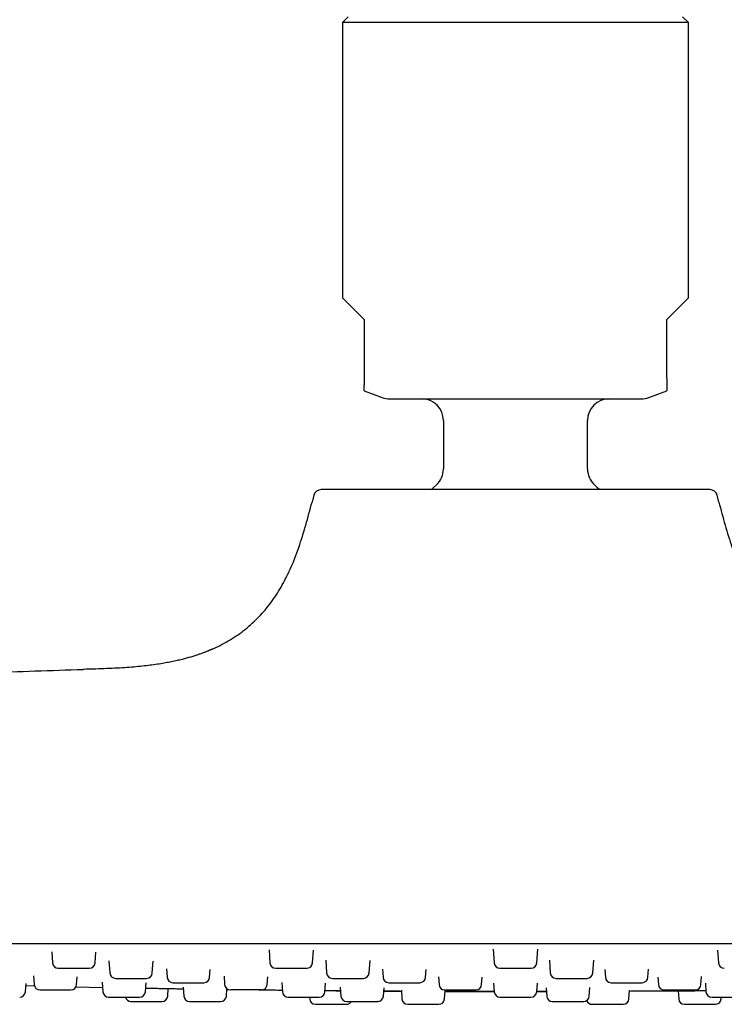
# Model space of a CAD drawing. Header units: millimetres. Extents: x 8 to 1577, y 12 to 2534.
# Tile 118 of 121: x 1442 to 1491, y 2397 to 2465. Entities that reach past the tile are written whole.
import ezdxf

# ---------------------------------------------------------------- set-up
doc = ezdxf.new("R2010")
doc.units = ezdxf.units.MM

msp = doc.modelspace()

# ---------------------------------------------------------------- linework, layer by layer
at = {"color": 7, "linetype": 'Continuous', "lineweight": 30}
for p, q in [((1465.213, 2465.698), (1464.813, 2465.298)), ((1488.813, 2465.298), (1488.413, 2465.698)), ((1464.813, 2465.298), (1464.813, 2446.198)), ((1488.813, 2465.298), (1464.813, 2465.298)), ((1488.813, 2446.198), (1488.813, 2465.298)), ((1464.813, 2446.198), (1466.313, 2444.698)), ((1487.313, 2444.698), (1488.813, 2446.198)), ((1466.313, 2444.698), (1466.313, 2440.64)), ((1487.313, 2440.64), (1487.313, 2444.698)), ((1466.313, 2439.744), (1467.565, 2439.289)), ((1486.062, 2439.289), (1487.313, 2439.744)), ((1471.813, 2437.698), (1471.813, 2434.331)), ((1481.813, 2434.331), (1481.813, 2437.698)), ((1462.827, 2432.512), (1462.7, 2432.032)), ((1490.926, 2432.032), (1490.799, 2432.512)), ((1444.638, 2400.838), (1444.692, 2400.07)), ((1447.644, 2400.07), (1447.696, 2400.817)), ((1459.715, 2400.976), (1459.778, 2400.07)), ((1462.73, 2400.07), (1462.793, 2400.965)), ((1475.27, 2401.03), (1475.337, 2400.07)), ((1478.289, 2400.07), (1478.356, 2401.029)), ((1490.833, 2400.965), (1490.896, 2400.07)), ((1448.604, 2400.224), (1448.664, 2399.37)), ((1451.616, 2399.37), (1451.673, 2400.188)), ((1463.645, 2400.267), (1463.707, 2399.37)), ((1466.659, 2399.37), (1466.721, 2400.247)), ((1479.165, 2400.26), (1479.227, 2399.37)), ((1482.179, 2399.37), (1482.242, 2400.268)), ((1452.601, 2399.655), (1452.642, 2399.07)), ((1455.594, 2399.07), (1455.632, 2399.61)), ((1467.583, 2399.634), (1467.623, 2399.07)), ((1470.575, 2399.07), (1470.613, 2399.613)), ((1475.736, 2399.698), (1477.89, 2399.698)), ((1483.014, 2399.609), (1483.051, 2399.07)), ((1486.003, 2399.07), (1486.043, 2399.63)), ((1443.373, 2399.168), (1443.414, 2398.57)), ((1446.366, 2398.57), (1446.404, 2399.101)), ((1448.137, 2398.743), (1448.184, 2398.07)), ((1456.591, 2399.147), (1456.632, 2398.57)), ((1459.584, 2398.57), (1459.621, 2399.1)), ((1460.597, 2398.718), (1460.642, 2398.07)), ((1471.474, 2399.094), (1471.511, 2398.57)), ((1474.463, 2398.57), (1474.499, 2399.081)), ((1486.694, 2399.084), (1486.73, 2398.57)), ((1489.682, 2398.57), (1489.72, 2399.117)), ((1442.812, 2398.07), (1442.852, 2398.637)), ((1442.842, 2398.493), (1443.437, 2398.479)), ((1446.32, 2398.414), (1448.163, 2398.375)), ((1451.136, 2398.07), (1451.179, 2398.68)), ((1452.689, 2397.77), (1452.726, 2398.299)), ((1453.757, 2398.394), (1453.801, 2397.77)), ((1456.753, 2397.77), (1456.789, 2398.28)), ((1459.185, 2398.198), (1457.031, 2398.198)), ((1463.594, 2398.07), (1463.636, 2398.676)), ((1464.66, 2398.382), (1464.702, 2397.77)), ((1467.654, 2397.77), (1467.695, 2398.352)), ((1467.679, 2398.118), (1468.899, 2398.112)), ((1468.895, 2398.172), (1468.937, 2397.57)), ((1471.889, 2397.57), (1471.93, 2398.157)), ((1475.295, 2398.666), (1475.337, 2398.07)), ((1478.289, 2398.07), (1478.331, 2398.665)), ((1478.291, 2398.101), (1478.957, 2398.102)), ((1478.291, 2398.09), (1478.958, 2398.092)), ((1478.94, 2398.351), (1478.98, 2397.77)), ((1481.932, 2397.77), (1481.974, 2398.363)), ((1484.689, 2397.57), (1484.731, 2398.172)), ((1484.727, 2398.111), (1486.966, 2398.124)), ((1488.098, 2398.134), (1488.137, 2397.57)), ((1489.99, 2398.67), (1490.032, 2398.07)), ((1448.583, 2397.698), (1450.737, 2397.698)), ((1450.136, 2397.398), (1452.29, 2397.398)), ((1462.528, 2397.698), (1462.537, 2397.57)), ((1475.736, 2397.698), (1477.89, 2397.698)), ((1491.089, 2397.57), (1491.098, 2397.698)), ((1462.936, 2397.198), (1465.09, 2397.198))]:
    msp.add_line(p, q, dxfattribs=at)
at = {"color": 7, "linetype": 'Continuous', "lineweight": 30, "flags": 128}
for points in [[(1471.323, 2433.222), (1471.089, 2433), (1470.991, 2432.902)], [(1482.637, 2432.899), (1482.537, 2433), (1482.303, 2433.222)]]:
    msp.add_lwpolyline(points, dxfattribs=at)
at = {"color": 7, "linetype": 'Continuous', "lineweight": 30}
for centre, radius, start, end in [((1468.078, 2440.698), 1.5, 250, 270), ((1470.313, 2437.698), 1.5, 0, 90), ((1483.313, 2437.698), 1.5, 90, 180), ((1485.549, 2440.698), 1.5, 270, 290), ((1470.313, 2434.331), 1.5, 312.3436, 0), ((1483.313, 2434.331), 1.5, 180, 227.6564), ((1463.33, 2432.378), 0.52, 90, 165.10353), ((1490.296, 2432.378), 0.52, 14.89647, 90), ((1445.091, 2400.098), 0.4, 184, 270), ((1447.245, 2400.098), 0.4, 270, 356), ((1460.177, 2400.098), 0.4, 184, 270), ((1462.331, 2400.098), 0.4, 270, 356), ((1475.736, 2400.098), 0.4, 184, 270), ((1477.89, 2400.098), 0.4, 270, 356), ((1491.295, 2400.098), 0.4, 184, 270), ((1449.063, 2399.398), 0.4, 184, 270), ((1451.217, 2399.398), 0.4, 270, 356), ((1453.041, 2399.098), 0.4, 184, 270), ((1455.195, 2399.098), 0.4, 270, 356), ((1464.106, 2399.398), 0.4, 184, 270), ((1466.26, 2399.398), 0.4, 270, 356), ((1468.022, 2399.098), 0.4, 184, 270), ((1470.176, 2399.098), 0.4, 270, 356), ((1479.626, 2399.398), 0.4, 184, 270), ((1481.78, 2399.398), 0.4, 270, 356), ((1483.45, 2399.098), 0.4, 184, 270), ((1485.604, 2399.098), 0.4, 270, 356), ((1442.413, 2398.098), 0.4, 270, 356), ((1443.813, 2398.598), 0.4, 184, 270), ((1445.967, 2398.598), 0.4, 270, 356), ((1448.583, 2398.098), 0.4, 184, 270), ((1450.737, 2398.098), 0.4, 270, 356), ((1457.031, 2398.598), 0.4, 184, 270), ((1459.185, 2398.598), 0.4, 270, 356), ((1461.041, 2398.098), 0.4, 184, 270), ((1463.195, 2398.098), 0.4, 270, 356), ((1471.91, 2398.598), 0.4, 184, 270), ((1474.064, 2398.598), 0.4, 270, 356), ((1475.736, 2398.098), 0.4, 184, 270), ((1477.89, 2398.098), 0.4, 270, 356), ((1487.129, 2398.598), 0.4, 184, 270), ((1489.283, 2398.598), 0.4, 270, 356), ((1490.431, 2398.098), 0.4, 184, 270), ((1450.136, 2397.798), 0.4, 194.64801, 270), ((1452.29, 2397.798), 0.4, 270, 356), ((1454.2, 2397.798), 0.4, 184, 270), ((1456.354, 2397.798), 0.4, 270, 356), ((1462.936, 2397.598), 0.4, 184, 270), ((1465.101, 2397.798), 0.4, 184, 270), ((1465.09, 2397.598), 0.4, 270, 329.90652), ((1467.255, 2397.798), 0.4, 270, 356), ((1469.336, 2397.598), 0.4, 184, 270), ((1471.49, 2397.598), 0.4, 270, 356), ((1479.379, 2397.798), 0.4, 184, 270), ((1481.533, 2397.798), 0.4, 270, 356), ((1482.136, 2397.598), 0.4, 199.09832, 270), ((1484.29, 2397.598), 0.4, 270, 356), ((1488.536, 2397.598), 0.4, 184, 270), ((1490.69, 2397.598), 0.4, 270, 356)]:
    msp.add_arc(centre, radius, start, end, dxfattribs=at)
for points, knots in [([(1466.313, 2440.64), (1466.313, 2440.611), (1466.313, 2440.546), (1466.313, 2440.466), (1466.313, 2440.401), (1466.313, 2440.337), (1466.313, 2440.276), (1466.313, 2440.212), (1466.313, 2440.186), (1466.313, 2440.17)], [0, 0, 0, 0, 0.095003, 0.211158, 0.300791, 0.390629, 0.557661, 0.725127, 1, 1, 1, 1]), ([(1487.313, 2440.64), (1487.313, 2440.611), (1487.313, 2440.546), (1487.313, 2440.466), (1487.313, 2440.401), (1487.313, 2440.337), (1487.313, 2440.276), (1487.313, 2440.212), (1487.313, 2440.186), (1487.313, 2440.17)], [0, 0, 0, 0, 0.095003, 0.211158, 0.300791, 0.390629, 0.557661, 0.725127, 1, 1, 1, 1]), ([(1466.313, 2439.745), (1466.313, 2439.747), (1466.313, 2439.75), (1466.313, 2439.788), (1466.313, 2439.848), (1466.313, 2439.933), (1466.313, 2440.039), (1466.313, 2440.127), (1466.313, 2440.17)], [0, 0, 0, 0, 0.1550587, 0.323381, 0.4916707, 0.6611003, 0.8305602, 1, 1, 1, 1]), ([(1487.313, 2440.17), (1487.313, 2440.128), (1487.313, 2440.043), (1487.313, 2439.94), (1487.313, 2439.855), (1487.313, 2439.793), (1487.313, 2439.756), (1487.313, 2439.741), (1487.313, 2439.745), (1487.313, 2439.745)], [0, 0, 0, 0, 0.163981, 0.327981, 0.491953, 0.656885, 0.821847, 0.986774, 1, 1, 1, 1]), ([(1468.078, 2439.198), (1468.081, 2439.198), (1468.087, 2439.198), (1468.137, 2439.198), (1468.22, 2439.198), (1468.338, 2439.198), (1468.494, 2439.198), (1468.671, 2439.198), (1468.86, 2439.198), (1469.053, 2439.198), (1469.266, 2439.198), (1469.526, 2439.198), (1469.842, 2439.198), (1470.221, 2439.198), (1470.631, 2439.198), (1471.071, 2439.198), (1471.538, 2439.198), (1471.986, 2439.198), (1472.407, 2439.198), (1472.793, 2439.198), (1473.19, 2439.198), (1473.634, 2439.198), (1474.127, 2439.198), (1474.67, 2439.198), (1475.212, 2439.198), (1475.75, 2439.198), (1476.28, 2439.198), (1476.635, 2439.198), (1476.813, 2439.198)], [0, 0, 0, 0, 0.0388715, 0.0776533, 0.1164905, 0.1576987, 0.1988035, 0.2399778, 0.2721951, 0.3043205, 0.3364364, 0.368625, 0.4124688, 0.4561911, 0.5000001, 0.5438438, 0.5875661, 0.6313751, 0.6635925, 0.6957179, 0.7278337, 0.7600223, 0.8012305, 0.8423354, 0.8835096, 0.9223725, 0.9611543, 1, 1, 1, 1]), ([(1476.813, 2439.198), (1476.991, 2439.198), (1477.346, 2439.198), (1477.877, 2439.198), (1478.414, 2439.198), (1478.956, 2439.198), (1479.499, 2439.198), (1479.992, 2439.198), (1480.436, 2439.198), (1480.833, 2439.198), (1481.22, 2439.198), (1481.641, 2439.198), (1482.089, 2439.198), (1482.556, 2439.198), (1482.995, 2439.198), (1483.405, 2439.198), (1483.785, 2439.198), (1484.1, 2439.198), (1484.36, 2439.198), (1484.573, 2439.198), (1484.766, 2439.198), (1484.955, 2439.198), (1485.132, 2439.198), (1485.288, 2439.198), (1485.407, 2439.198), (1485.489, 2439.198), (1485.539, 2439.198), (1485.546, 2439.198), (1485.549, 2439.198)], [0, 0, 0, 0, 0.038863, 0.077645, 0.116491, 0.157699, 0.198804, 0.239978, 0.272195, 0.304321, 0.336436, 0.368625, 0.412469, 0.456191, 0.5, 0.543844, 0.587566, 0.631375, 0.663592, 0.695718, 0.727834, 0.760022, 0.80123, 0.842335, 0.88351, 0.922381, 0.961163, 1, 1, 1, 1]), ([(1476.813, 2432.898), (1476.629, 2432.898), (1476.26, 2432.898), (1475.709, 2432.898), (1475.159, 2432.898), (1474.606, 2432.898), (1474.087, 2432.898), (1473.602, 2432.898), (1473.157, 2432.898), (1472.717, 2432.898), (1472.28, 2432.898), (1471.78, 2432.898), (1471.221, 2432.898), (1470.608, 2432.898), (1470.012, 2432.898), (1469.428, 2432.898), (1468.859, 2432.898), (1468.308, 2432.898), (1467.78, 2432.898), (1467.275, 2432.898), (1466.795, 2432.898), (1466.343, 2432.898), (1465.919, 2432.898), (1465.551, 2432.898), (1465.235, 2432.898), (1464.965, 2432.898), (1464.715, 2432.898), (1464.484, 2432.898), (1464.259, 2432.898), (1464.046, 2432.898), (1463.85, 2432.898), (1463.684, 2432.898), (1463.552, 2432.898), (1463.452, 2432.898), (1463.382, 2432.898), (1463.338, 2432.898), (1463.333, 2432.898), (1463.33, 2432.898)], [0, 0, 0, 0, 0.026121, 0.052191, 0.078252, 0.104351, 0.131337, 0.153069, 0.174774, 0.196478, 0.218207, 0.239986, 0.272177, 0.304293, 0.336414, 0.368624, 0.401503, 0.4343, 0.467104, 0.500001, 0.53288, 0.565677, 0.598481, 0.631379, 0.657141, 0.682845, 0.708531, 0.734243, 0.760022, 0.790921, 0.821753, 0.852592, 0.88351, 0.912654, 0.941742, 0.970837, 1, 1, 1, 1]), ([(1490.296, 2432.898), (1490.293, 2432.898), (1490.287, 2432.898), (1490.234, 2432.898), (1490.15, 2432.898), (1490.033, 2432.898), (1489.885, 2432.898), (1489.706, 2432.898), (1489.495, 2432.898), (1489.257, 2432.898), (1488.993, 2432.898), (1488.704, 2432.898), (1488.389, 2432.898), (1488.044, 2432.898), (1487.671, 2432.898), (1487.27, 2432.898), (1486.844, 2432.898), (1486.39, 2432.898), (1485.91, 2432.898), (1485.402, 2432.898), (1484.873, 2432.898), (1484.323, 2432.898), (1483.753, 2432.898), (1483.164, 2432.898), (1482.559, 2432.898), (1481.913, 2432.898), (1481.226, 2432.898), (1480.498, 2432.898), (1479.762, 2432.898), (1479.024, 2432.898), (1478.288, 2432.898), (1477.552, 2432.898), (1477.06, 2432.898), (1476.813, 2432.898)], [0, 0, 0, 0, 0.031908, 0.063742, 0.095583, 0.127509, 0.158788, 0.189997, 0.221213, 0.252511, 0.28277, 0.312967, 0.34317, 0.373448, 0.404388, 0.435261, 0.46614, 0.497099, 0.528865, 0.560558, 0.592258, 0.624042, 0.656022, 0.687927, 0.719838, 0.751836, 0.78789, 0.823866, 0.859879, 0.895403, 0.930256, 0.965086, 1, 1, 1, 1]), ([(1455.782, 2421.846), (1455.814, 2421.859), (1456.047, 2421.956), (1456.464, 2422.167), (1457.027, 2422.482), (1457.564, 2422.831), (1458.074, 2423.212), (1458.557, 2423.625), (1459.013, 2424.069), (1459.44, 2424.544), (1459.84, 2425.049), (1460.211, 2425.581), (1460.555, 2426.141), (1460.889, 2426.754), (1461.207, 2427.423), (1461.509, 2428.147), (1461.784, 2428.895), (1462.036, 2429.661), (1462.268, 2430.444), (1462.488, 2431.236), (1462.629, 2431.767), (1462.7, 2432.034)], [0, 0, 0, 0, 0.0082147, 0.0589839, 0.1092295, 0.1590754, 0.2086627, 0.258144, 0.3076776, 0.35742, 0.407519, 0.4581071, 0.5092948, 0.561166, 0.6213494, 0.6825198, 0.7446435, 0.8076273, 0.8713217, 0.9355265, 1, 1, 1, 1]), ([(1490.926, 2432.034), (1490.997, 2431.767), (1491.138, 2431.236), (1491.358, 2430.444), (1491.59, 2429.661), (1491.842, 2428.895), (1492.117, 2428.147), (1492.419, 2427.423), (1492.738, 2426.754), (1493.071, 2426.141), (1493.415, 2425.581), (1493.786, 2425.048), (1494.186, 2424.545), (1494.574, 2424.109), (1494.84, 2423.855), (1494.953, 2423.748)], [0, 0, 0, 0, 0.088476, 0.176583, 0.26399, 0.350421, 0.435672, 0.519616, 0.602204, 0.673386, 0.74363, 0.813051, 0.881802, 0.950062, 1, 1, 1, 1]), ([(1455.784, 2421.844), (1455.769, 2421.837), (1455.74, 2421.824), (1455.694, 2421.803), (1455.647, 2421.781), (1455.599, 2421.758), (1455.549, 2421.735), (1455.496, 2421.712), (1455.439, 2421.688), (1455.371, 2421.66), (1455.288, 2421.628), (1455.195, 2421.592), (1455.088, 2421.553), (1454.945, 2421.501), (1454.749, 2421.433), (1454.492, 2421.35), (1454.211, 2421.265), (1453.908, 2421.181), (1453.587, 2421.098), (1453.232, 2421.016), (1452.842, 2420.934), (1452.416, 2420.856), (1451.954, 2420.781), (1451.455, 2420.712), (1450.909, 2420.649), (1450.315, 2420.593), (1449.671, 2420.545), (1448.986, 2420.506), (1448.261, 2420.475), (1447.545, 2420.45), (1447.072, 2420.436), (1446.854, 2420.43)], [0, 0, 0, 0, 0.024653, 0.046404, 0.065293, 0.081383, 0.094776, 0.105656, 0.114372, 0.121603, 0.129892, 0.141007, 0.151865, 0.164606, 0.187533, 0.214883, 0.246734, 0.277033, 0.310633, 0.3476, 0.388005, 0.431916, 0.479405, 0.530535, 0.58536, 0.646802, 0.712362, 0.782031, 0.855761, 0.933459, 1, 1, 1, 1]), ([(1393.197, 2417.377), (1393.373, 2417.392), (1395.756, 2417.599), (1400.349, 2417.957), (1406.978, 2418.447), (1413.61, 2418.888), (1420.246, 2419.287), (1426.885, 2419.641), (1433.526, 2419.95), (1440.169, 2420.218), (1444.598, 2420.36), (1446.813, 2420.43)], [0, 0, 0, 0, 0.009853, 0.133596, 0.257347, 0.381109, 0.504882, 0.628662, 0.752445, 0.876225, 1, 1, 1, 1]), ([(1446.854, 2420.429), (1446.845, 2420.43), (1446.817, 2420.43), (1446.815, 2420.43), (1446.813, 2420.43)], [0, 0, 0, 0, 0.295984, 1, 1, 1, 1]), ([(1553.558, 2401.398), (1550.349, 2401.398), (1543.932, 2401.398), (1534.305, 2401.398), (1524.678, 2401.398), (1515.051, 2401.398), (1505.481, 2401.398), (1495.969, 2401.398), (1486.514, 2401.398), (1477.059, 2401.398), (1467.539, 2401.398), (1457.956, 2401.398), (1448.308, 2401.398), (1438.66, 2401.398), (1429.012, 2401.398), (1419.364, 2401.398), (1409.715, 2401.398), (1403.284, 2401.398), (1400.068, 2401.398)], [0, 0, 0, 0, 0.062736, 0.125466, 0.18819, 0.250909, 0.313625, 0.375218, 0.436809, 0.4984, 0.55999, 0.622838, 0.685689, 0.748542, 0.811398, 0.87426, 0.937127, 1, 1, 1, 1]), ([(1445.093, 2399.698), (1445.092, 2399.698), (1445.089, 2399.698), (1445.114, 2399.698), (1445.185, 2399.698), (1445.279, 2399.698), (1445.373, 2399.698), (1445.474, 2399.698), (1445.613, 2399.698), (1445.777, 2399.698), (1445.929, 2399.698), (1446.063, 2399.698), (1446.226, 2399.698), (1446.418, 2399.698), (1446.626, 2399.698), (1446.785, 2399.698), (1446.897, 2399.698), (1446.996, 2399.698), (1447.099, 2399.698), (1447.176, 2399.698), (1447.221, 2399.698), (1447.242, 2399.698), (1447.243, 2399.698), (1447.244, 2399.698)], [0, 0, 0, 0, 0.008878, 0.073773, 0.138826, 0.203721, 0.236099, 0.268859, 0.328761, 0.388819, 0.428876, 0.468682, 0.508878, 0.573773, 0.638826, 0.703721, 0.736099, 0.768859, 0.828761, 0.888819, 0.928876, 0.968682, 1, 1, 1, 1]), ([(1460.179, 2399.698), (1460.179, 2399.698), (1460.178, 2399.698), (1460.201, 2399.698), (1460.257, 2399.698), (1460.366, 2399.698), (1460.486, 2399.698), (1460.598, 2399.698), (1460.714, 2399.698), (1460.869, 2399.698), (1461.044, 2399.698), (1461.201, 2399.698), (1461.337, 2399.698), (1461.499, 2399.698), (1461.683, 2399.698), (1461.876, 2399.698), (1462.016, 2399.698), (1462.111, 2399.698), (1462.19, 2399.698), (1462.268, 2399.698), (1462.314, 2399.698), (1462.332, 2399.698), (1462.33, 2399.698), (1462.329, 2399.698)], [0, 0, 0, 0, 0.024313, 0.064473, 0.129368, 0.194421, 0.259316, 0.291693, 0.324454, 0.384356, 0.444414, 0.484471, 0.524277, 0.564473, 0.629368, 0.694421, 0.759316, 0.791694, 0.824454, 0.884356, 0.944414, 0.984471, 1, 1, 1, 1]), ([(1449.064, 2398.998), (1449.064, 2398.998), (1449.06, 2398.998), (1449.084, 2398.998), (1449.154, 2398.998), (1449.248, 2398.998), (1449.341, 2398.998), (1449.441, 2398.998), (1449.58, 2398.998), (1449.743, 2398.998), (1449.895, 2398.998), (1450.028, 2398.998), (1450.192, 2398.998), (1450.384, 2398.998), (1450.593, 2398.998), (1450.752, 2398.998), (1450.865, 2398.998), (1450.964, 2398.998), (1451.068, 2398.998), (1451.146, 2398.998), (1451.192, 2398.998), (1451.214, 2398.998), (1451.215, 2398.998), (1451.216, 2398.998)], [0, 0, 0, 0, 0.007085, 0.07198, 0.137033, 0.201928, 0.234306, 0.267067, 0.326968, 0.387026, 0.427083, 0.466889, 0.507085, 0.57198, 0.637033, 0.701928, 0.734306, 0.767067, 0.826968, 0.887026, 0.927083, 0.966889, 1, 1, 1, 1]), ([(1453.042, 2398.698), (1453.042, 2398.698), (1453.038, 2398.698), (1453.061, 2398.698), (1453.129, 2398.698), (1453.221, 2398.698), (1453.314, 2398.698), (1453.413, 2398.698), (1453.551, 2398.698), (1453.714, 2398.698), (1453.865, 2398.698), (1453.998, 2398.698), (1454.162, 2398.698), (1454.354, 2398.698), (1454.563, 2398.698), (1454.723, 2398.698), (1454.837, 2398.698), (1454.937, 2398.698), (1455.042, 2398.698), (1455.121, 2398.698), (1455.168, 2398.698), (1455.192, 2398.698), (1455.194, 2398.698), (1455.195, 2398.698)], [0, 0, 0, 0, 0.004603, 0.069498, 0.134552, 0.199446, 0.231824, 0.264585, 0.324486, 0.384544, 0.424601, 0.464407, 0.504603, 0.569498, 0.634552, 0.699446, 0.731824, 0.764585, 0.824486, 0.884544, 0.924601, 0.964407, 1, 1, 1, 1]), ([(1464.108, 2398.998), (1464.108, 2398.998), (1464.109, 2398.998), (1464.136, 2398.998), (1464.197, 2398.998), (1464.309, 2398.998), (1464.433, 2398.998), (1464.547, 2398.998), (1464.665, 2398.998), (1464.821, 2398.998), (1464.997, 2398.998), (1465.155, 2398.998), (1465.29, 2398.998), (1465.452, 2398.998), (1465.635, 2398.998), (1465.825, 2398.998), (1465.962, 2398.998), (1466.054, 2398.998), (1466.132, 2398.998), (1466.205, 2398.998), (1466.247, 2398.998), (1466.262, 2398.998), (1466.26, 2398.998), (1466.259, 2398.998)], [0, 0, 0, 0, 0.031487, 0.071647, 0.136542, 0.201595, 0.26649, 0.298868, 0.331628, 0.39153, 0.451588, 0.491645, 0.531451, 0.571647, 0.636542, 0.701595, 0.76649, 0.798868, 0.831629, 0.89153, 0.951588, 0.991646, 1, 1, 1, 1]), ([(1468.022, 2398.698), (1468.022, 2398.698), (1468.019, 2398.698), (1468.029, 2398.698), (1468.059, 2398.698), (1468.127, 2398.698), (1468.245, 2398.698), (1468.372, 2398.698), (1468.489, 2398.698), (1468.61, 2398.698), (1468.769, 2398.698), (1468.946, 2398.698), (1469.104, 2398.698), (1469.239, 2398.698), (1469.4, 2398.698), (1469.581, 2398.698), (1469.767, 2398.698), (1469.9, 2398.698), (1469.989, 2398.698), (1470.063, 2398.698), (1470.131, 2398.698), (1470.17, 2398.698), (1470.174, 2398.698), (1470.176, 2398.698)], [0, 0, 0, 0, 0.001606, 0.04135, 0.081447, 0.14624, 0.211191, 0.275984, 0.30831, 0.34102, 0.400827, 0.460791, 0.500785, 0.540529, 0.580662, 0.645454, 0.710406, 0.775199, 0.807525, 0.840235, 0.900042, 0.960006, 1, 1, 1, 1]), ([(1479.627, 2398.998), (1479.631, 2398.998), (1479.639, 2398.998), (1479.672, 2398.998), (1479.73, 2398.998), (1479.827, 2398.998), (1479.976, 2398.998), (1480.124, 2398.998), (1480.254, 2398.998), (1480.386, 2398.998), (1480.554, 2398.998), (1480.735, 2398.998), (1480.892, 2398.998), (1481.024, 2398.998), (1481.177, 2398.998), (1481.344, 2398.998), (1481.507, 2398.998), (1481.617, 2398.998), (1481.684, 2398.998), (1481.736, 2398.998), (1481.775, 2398.998), (1481.776, 2398.998), (1481.776, 2398.998)], [0, 0, 0, 0, 0.040748, 0.081206, 0.122023, 0.18798, 0.254099, 0.320056, 0.352964, 0.386261, 0.447143, 0.508185, 0.548898, 0.589356, 0.63021, 0.696167, 0.762286, 0.828243, 0.861151, 0.894448, 0.95533, 1, 1, 1, 1]), ([(1483.458, 2398.698), (1483.465, 2398.698), (1483.479, 2398.698), (1483.522, 2398.698), (1483.59, 2398.698), (1483.699, 2398.698), (1483.859, 2398.698), (1484.014, 2398.698), (1484.149, 2398.698), (1484.283, 2398.698), (1484.454, 2398.698), (1484.635, 2398.698), (1484.791, 2398.698), (1484.92, 2398.698), (1485.068, 2398.698), (1485.228, 2398.698), (1485.381, 2398.698), (1485.479, 2398.698), (1485.538, 2398.698), (1485.579, 2398.698), (1485.606, 2398.698), (1485.601, 2398.698), (1485.6, 2398.698)], [0, 0, 0, 0, 0.041695, 0.083093, 0.12486, 0.19235, 0.260006, 0.327497, 0.361169, 0.395241, 0.457538, 0.519999, 0.561658, 0.603057, 0.644861, 0.712351, 0.780007, 0.847498, 0.88117, 0.915242, 0.977539, 1, 1, 1, 1]), ([(1443.819, 2398.198), (1443.818, 2398.198), (1443.816, 2398.198), (1443.852, 2398.198), (1443.904, 2398.198), (1443.968, 2398.198), (1444.068, 2398.198), (1444.199, 2398.198), (1444.328, 2398.198), (1444.448, 2398.198), (1444.601, 2398.198), (1444.791, 2398.198), (1445.012, 2398.198), (1445.192, 2398.198), (1445.329, 2398.198), (1445.454, 2398.198), (1445.596, 2398.198), (1445.722, 2398.198), (1445.812, 2398.198), (1445.876, 2398.198), (1445.932, 2398.198), (1445.967, 2398.198), (1445.963, 2398.198), (1445.962, 2398.198)], [0, 0, 0, 0, 0.0357004, 0.1005952, 0.1329727, 0.1657335, 0.2256349, 0.2856932, 0.3257502, 0.3655562, 0.4057522, 0.470647, 0.5357004, 0.6005952, 0.6329727, 0.6657335, 0.7256349, 0.7856932, 0.8257502, 0.8655562, 0.9057522, 0.970647, 1, 1, 1, 1]), ([(1451.154, 2398.322), (1451.171, 2398.321), (1451.305, 2398.319), (1451.554, 2398.314), (1451.895, 2398.308), (1452.224, 2398.302), (1452.536, 2398.297), (1452.825, 2398.291), (1453.086, 2398.286), (1453.316, 2398.282), (1453.508, 2398.279), (1453.663, 2398.276), (1453.732, 2398.274), (1453.766, 2398.274)], [0, 0, 0, 0, 0.0150928, 0.1140122, 0.2120014, 0.3107701, 0.4094913, 0.5074799, 0.6064456, 0.7050317, 0.8030013, 0.9020674, 1, 1, 1, 1]), ([(1456.785, 2398.228), (1456.799, 2398.228), (1456.828, 2398.228), (1456.869, 2398.227), (1456.89, 2398.227)], [0, 0, 0, 0, 0.50107, 1, 1, 1, 1]), ([(1456.785, 2398.228), (1456.799, 2398.228), (1456.828, 2398.228), (1456.869, 2398.227), (1456.89, 2398.227)], [0, 0, 0, 0, 0.50107, 1, 1, 1, 1]), ([(1459.008, 2398.203), (1459.079, 2398.202), (1459.316, 2398.199), (1459.75, 2398.195), (1460.22, 2398.19), (1460.524, 2398.187), (1460.634, 2398.186)], [0, 0, 0, 0, 0.140377, 0.463408, 0.804526, 1, 1, 1, 1]), ([(1463.6, 2398.158), (1463.601, 2398.158), (1463.84, 2398.156), (1464.198, 2398.153), (1464.558, 2398.15), (1464.676, 2398.149)], [0, 0, 0, 0, 0.00104, 0.672473, 1, 1, 1, 1]), ([(1463.6, 2398.151), (1463.621, 2398.151), (1463.756, 2398.15), (1464.011, 2398.148), (1464.351, 2398.144), (1464.571, 2398.142), (1464.676, 2398.142)], [0, 0, 0, 0, 0.060481, 0.380025, 0.700554, 1, 1, 1, 1]), ([(1467.68, 2398.128), (1467.921, 2398.127), (1468.327, 2398.124), (1468.733, 2398.122), (1468.899, 2398.121)], [0, 0, 0, 0, 0.594281, 1, 1, 1, 1]), ([(1471.912, 2398.198), (1471.911, 2398.198), (1471.91, 2398.198), (1471.924, 2398.198), (1471.962, 2398.198), (1472.038, 2398.198), (1472.165, 2398.198), (1472.298, 2398.198), (1472.419, 2398.198), (1472.543, 2398.198), (1472.705, 2398.198), (1472.884, 2398.198), (1473.042, 2398.198), (1473.176, 2398.198), (1473.335, 2398.198), (1473.513, 2398.198), (1473.694, 2398.198), (1473.821, 2398.198), (1473.904, 2398.198), (1473.972, 2398.198), (1474.032, 2398.198), (1474.063, 2398.198), (1474.062, 2398.198), (1474.062, 2398.198)], [0, 0, 0, 0, 0.016267, 0.056073, 0.096233, 0.161128, 0.226182, 0.291077, 0.323454, 0.356215, 0.416116, 0.476175, 0.516232, 0.556038, 0.596234, 0.661129, 0.726182, 0.791077, 0.823455, 0.856216, 0.916117, 0.976176, 1, 1, 1, 1]), ([(1471.926, 2398.097), (1472.066, 2398.096), (1473.202, 2398.09), (1474.339, 2398.09), (1475.336, 2398.09)], [0, 0, 0, 0, 0.123122, 1, 1, 1, 1]), ([(1471.927, 2398.108), (1472.057, 2398.108), (1472.544, 2398.106), (1473.4, 2398.104), (1474.406, 2398.102), (1475.055, 2398.101), (1475.335, 2398.101)], [0, 0, 0, 0, 0.114879, 0.429221, 0.753731, 1, 1, 1, 1]), ([(1484.728, 2398.121), (1484.877, 2398.122), (1485.321, 2398.124), (1486.052, 2398.129), (1486.909, 2398.134), (1487.738, 2398.14), (1488.531, 2398.146), (1489.289, 2398.152), (1489.784, 2398.156), (1490.025, 2398.158), (1490.026, 2398.158)], [0, 0, 0, 0, 0.08394, 0.248951, 0.411176, 0.567244, 0.717219, 0.861176, 0.999195, 1, 1, 1, 1]), ([(1486.966, 2398.124), (1486.968, 2398.124), (1486.973, 2398.124), (1487.013, 2398.124), (1487.076, 2398.125), (1487.174, 2398.125), (1487.314, 2398.127), (1487.507, 2398.128), (1487.737, 2398.131), (1487.998, 2398.133), (1488.287, 2398.136), (1488.599, 2398.138), (1488.927, 2398.141), (1489.269, 2398.144), (1489.615, 2398.148), (1489.87, 2398.15), (1490.005, 2398.151), (1490.026, 2398.151)], [0, 0, 0, 0, 0.0566844, 0.1137728, 0.1707357, 0.2273845, 0.3035821, 0.378954, 0.4548179, 0.5309377, 0.6063243, 0.6822929, 0.7582598, 0.8336471, 0.9097698, 0.9856206, 1, 1, 1, 1]), ([(1487.132, 2398.198), (1487.131, 2398.198), (1487.128, 2398.198), (1487.134, 2398.198), (1487.137, 2398.198)], [0, 0, 0, 0, 0.39102, 1, 1, 1, 1]), ([(1487.156, 2398.198), (1487.168, 2398.198), (1487.191, 2398.198), (1487.246, 2398.198), (1487.33, 2398.198), (1487.455, 2398.198), (1487.629, 2398.198), (1487.794, 2398.198), (1487.934, 2398.198), (1488.072, 2398.198), (1488.245, 2398.198), (1488.425, 2398.198), (1488.576, 2398.198), (1488.701, 2398.198), (1488.841, 2398.198), (1488.989, 2398.198), (1489.124, 2398.198), (1489.206, 2398.198), (1489.25, 2398.198), (1489.277, 2398.198), (1489.279, 2398.198), (1489.28, 2398.198)], [0, 0, 0, 0, 0.0431739, 0.0860405, 0.1292883, 0.1991727, 0.2692279, 0.3391124, 0.3739793, 0.409259, 0.4737661, 0.5384423, 0.5815792, 0.6244458, 0.6677324, 0.7376168, 0.807672, 0.8775565, 0.9124234, 0.9477031, 1, 1, 1, 1]), ([(1454.2, 2397.398), (1454.201, 2397.398), (1454.202, 2397.398), (1454.223, 2397.398), (1454.272, 2397.398), (1454.355, 2397.398), (1454.449, 2397.398), (1454.542, 2397.398), (1454.669, 2397.398), (1454.836, 2397.398), (1455.046, 2397.398), (1455.229, 2397.398), (1455.376, 2397.398), (1455.516, 2397.398), (1455.682, 2397.398), (1455.843, 2397.398), (1455.97, 2397.398), (1456.068, 2397.398), (1456.172, 2397.398), (1456.268, 2397.398), (1456.339, 2397.398), (1456.349, 2397.398), (1456.354, 2397.398)], [0, 0, 0, 0, 0.029213, 0.062081, 0.122178, 0.182433, 0.222621, 0.262557, 0.302884, 0.367991, 0.433257, 0.498365, 0.530848, 0.563716, 0.623813, 0.684068, 0.724256, 0.764192, 0.80452, 0.869627, 0.934893, 1, 1, 1, 1]), ([(1461.043, 2397.698), (1461.046, 2397.698), (1461.052, 2397.698), (1461.117, 2397.698), (1461.203, 2397.698), (1461.292, 2397.698), (1461.388, 2397.698), (1461.523, 2397.698), (1461.684, 2397.698), (1461.833, 2397.698), (1461.966, 2397.698), (1462.129, 2397.698), (1462.321, 2397.698), (1462.533, 2397.698), (1462.695, 2397.698), (1462.812, 2397.698), (1462.915, 2397.698), (1463.024, 2397.698), (1463.108, 2397.698), (1463.16, 2397.698), (1463.185, 2397.698), (1463.199, 2397.698), (1463.194, 2397.698), (1463.193, 2397.698)], [0, 0, 0, 0, 0.059901, 0.124954, 0.189849, 0.222226, 0.254987, 0.314888, 0.374947, 0.415004, 0.45481, 0.495006, 0.559901, 0.624954, 0.689849, 0.722226, 0.754987, 0.814888, 0.874947, 0.915004, 0.95481, 0.995006, 1, 1, 1, 1]), ([(1465.106, 2397.398), (1465.106, 2397.398), (1465.108, 2397.398), (1465.163, 2397.398), (1465.243, 2397.398), (1465.328, 2397.398), (1465.421, 2397.398), (1465.551, 2397.398), (1465.709, 2397.398), (1465.856, 2397.398), (1465.988, 2397.398), (1466.151, 2397.398), (1466.344, 2397.398), (1466.557, 2397.398), (1466.723, 2397.398), (1466.843, 2397.398), (1466.949, 2397.398), (1467.062, 2397.398), (1467.152, 2397.398), (1467.21, 2397.398), (1467.24, 2397.398), (1467.257, 2397.398), (1467.253, 2397.398), (1467.251, 2397.398)], [0, 0, 0, 0, 0.0485502, 0.1136035, 0.1784984, 0.2108758, 0.2436367, 0.3035381, 0.3635964, 0.4036534, 0.4434594, 0.4836554, 0.5485502, 0.6136035, 0.6784984, 0.7108758, 0.7436367, 0.8035381, 0.8635964, 0.9036534, 0.9434594, 0.9836554, 1, 1, 1, 1]), ([(1479.39, 2397.398), (1479.398, 2397.398), (1479.414, 2397.398), (1479.459, 2397.398), (1479.531, 2397.398), (1479.644, 2397.398), (1479.806, 2397.398), (1479.964, 2397.398), (1480.1, 2397.398), (1480.235, 2397.398), (1480.407, 2397.398), (1480.588, 2397.398), (1480.743, 2397.398), (1480.871, 2397.398), (1481.018, 2397.398), (1481.175, 2397.398), (1481.324, 2397.398), (1481.419, 2397.398), (1481.475, 2397.398), (1481.513, 2397.398), (1481.537, 2397.398), (1481.531, 2397.398), (1481.53, 2397.398)], [0, 0, 0, 0, 0.042001, 0.083702, 0.125775, 0.19376, 0.261912, 0.329897, 0.363816, 0.398137, 0.460892, 0.52381, 0.565775, 0.607476, 0.649587, 0.717572, 0.785723, 0.853709, 0.887628, 0.921949, 0.984703, 1, 1, 1, 1]), ([(1490.432, 2397.698), (1490.432, 2397.698), (1490.429, 2397.698), (1490.446, 2397.698), (1490.491, 2397.698), (1490.513, 2397.698)], [0, 0, 0, 0, 0.0401, 0.5197406, 1, 1, 1, 1]), ([(1490.513, 2397.698), (1490.532, 2397.698), (1490.569, 2397.698), (1490.645, 2397.698), (1490.751, 2397.698), (1490.898, 2397.698), (1491.093, 2397.698), (1491.269, 2397.698), (1491.415, 2397.698), (1491.556, 2397.698), (1491.728, 2397.698), (1491.901, 2397.698), (1492.043, 2397.698), (1492.156, 2397.698), (1492.281, 2397.698), (1492.405, 2397.698), (1492.51, 2397.698), (1492.563, 2397.698), (1492.583, 2397.698), (1492.584, 2397.698), (1492.584, 2397.698)], [0, 0, 0, 0, 0.045817, 0.091308, 0.137204, 0.211367, 0.285712, 0.359875, 0.396877, 0.434316, 0.502773, 0.571409, 0.617187, 0.662678, 0.708615, 0.782778, 0.857122, 0.931286, 0.968287, 1, 1, 1, 1]), ([(1469.34, 2397.198), (1469.339, 2397.198), (1469.333, 2397.198), (1469.368, 2397.198), (1469.43, 2397.198), (1469.503, 2397.198), (1469.585, 2397.198), (1469.705, 2397.198), (1469.853, 2397.198), (1469.994, 2397.198), (1470.123, 2397.198), (1470.283, 2397.198), (1470.475, 2397.198), (1470.694, 2397.198), (1470.866, 2397.198), (1470.993, 2397.198), (1471.108, 2397.198), (1471.233, 2397.198), (1471.338, 2397.198), (1471.409, 2397.198), (1471.453, 2397.198), (1471.485, 2397.198), (1471.485, 2397.198), (1471.486, 2397.198)], [0, 0, 0, 0, 0.0182238, 0.0832771, 0.148172, 0.1805494, 0.2133103, 0.2732117, 0.33327, 0.373327, 0.413133, 0.453329, 0.5182238, 0.5832771, 0.648172, 0.6805494, 0.7133103, 0.7732117, 0.83327, 0.873327, 0.913133, 0.953329, 1, 1, 1, 1]), ([(1482.137, 2397.198), (1482.137, 2397.198), (1482.136, 2397.198), (1482.15, 2397.198), (1482.188, 2397.198), (1482.25, 2397.198), (1482.28, 2397.198)], [0, 0, 0, 0, 0.08371, 0.280266, 0.639901, 1, 1, 1, 1]), ([(1482.28, 2397.198), (1482.304, 2397.198), (1482.352, 2397.198), (1482.442, 2397.198), (1482.563, 2397.198), (1482.726, 2397.198), (1482.932, 2397.198), (1483.114, 2397.198), (1483.261, 2397.198), (1483.401, 2397.198), (1483.569, 2397.198), (1483.734, 2397.198), (1483.866, 2397.198), (1483.969, 2397.198), (1484.078, 2397.198), (1484.183, 2397.198), (1484.26, 2397.198), (1484.29, 2397.198), (1484.289, 2397.198), (1484.289, 2397.198)], [0, 0, 0, 0, 0.0481101, 0.0958777, 0.1440701, 0.2219446, 0.3000093, 0.3778839, 0.4167372, 0.4560506, 0.5279329, 0.6000036, 0.6480725, 0.6958401, 0.7440758, 0.8219503, 0.900015, 0.9778896, 1, 1, 1, 1]), ([(1488.536, 2397.198), (1488.538, 2397.198), (1488.541, 2397.198), (1488.567, 2397.198), (1488.618, 2397.198), (1488.706, 2397.198), (1488.846, 2397.198), (1488.989, 2397.198), (1489.115, 2397.198), (1489.244, 2397.198), (1489.41, 2397.198), (1489.545, 2397.198), (1489.613, 2397.198)], [0, 0, 0, 0, 0.080114, 0.159726, 0.240117, 0.369907, 0.500013, 0.629802, 0.694557, 0.760078, 0.879962, 1, 1, 1, 1]), ([(1489.613, 2397.198), (1489.658, 2397.198), (1489.748, 2397.198), (1489.882, 2397.198), (1490.037, 2397.198), (1490.209, 2397.198), (1490.38, 2397.198), (1490.496, 2397.198), (1490.57, 2397.198), (1490.629, 2397.198), (1490.679, 2397.198), (1490.687, 2397.198), (1490.69, 2397.198)], [0, 0, 0, 0, 0.080183, 0.159795, 0.240115, 0.369905, 0.500013, 0.629803, 0.694558, 0.76008, 0.879883, 1, 1, 1, 1])]:
    msp.add_open_spline(points, degree=3, knots=knots, dxfattribs=at)

doc.saveas('drawing.dxf')
